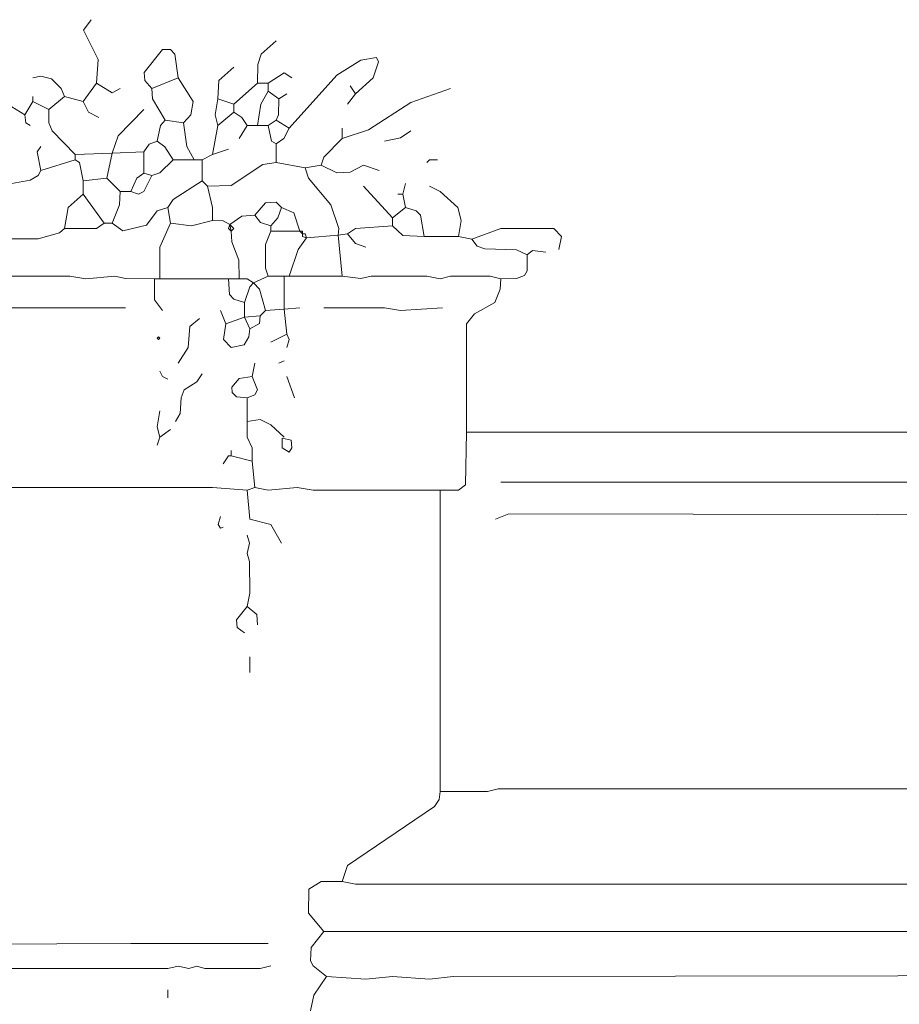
# Model space of a CAD drawing. Header units: millimetres. Extents: x 11 to 20000, y -4 to 8232.
# Tile 41 of 54: x 12745 to 14000, y 5745 to 7149. Entities that reach past the tile are written whole.
import ezdxf

# ---------------------------------------------------------------- set-up
doc = ezdxf.new("R2010")
doc.units = ezdxf.units.MM
doc.layers.add('ARCHITECTURE', color=7, linetype='Continuous', lineweight=13)
doc.layers.add('PLANTING', color=7, linetype='Continuous', lineweight=13)

msp = doc.modelspace()

# ---------------------------------------------------------------- linework, layer by layer
at = {"layer": 'ARCHITECTURE', "color": 7, "lineweight": 13}
for points in [[(13382.35294, 6561.08597), (15569.38348, 6561.08597), (15603.31821, 6564.85645)], [(13431.37296, 6489.44186), (15154.59989, 6489.44842), (15177.22285, 6493.21267), (15279.03281, 6493.20611), (15301.65724, 6489.44186), (15697.58484, 6493.20611), (15723.9819, 6489.44186)], [(13423.83066, 6436.65158), (13442.68518, 6444.1931), (15546.75905, 6440.42896), (15569.38348, 6444.19299), (15644.79638, 6444.0448), (15656.1086, 6440.57059), (15754.14593, 6436.65158)], [(13344.64559, 6048.26538), (13343.58869, 6036.95317), (13336.95633, 6026.69729), (13212.82432, 5942.53676), (13205.12862, 5920.06041)], [(13344.64559, 6048.26538), (13412.51844, 6048.41346), (13427.60181, 6052.02964), (15414.77941, 6052.02964), (15433.63688, 6048.27195), (15708.89706, 6048.25882), (15750.37896, 6040.72398)], [(13178.73303, 5848.41629), (13157.16493, 5874.81154), (13157.31278, 5908.74163), (13174.96188, 5919.91233), (13205.12862, 5920.06041)], [(13205.12862, 5920.06041), (13223.9819, 5916.28959), (13265.45962, 5916.28959), (13378.58179, 5916.28959), (13401.20622, 5916.28959), (13544.49514, 5916.28959), (13567.11957, 5916.28959), (13616.13835, 5916.28959), (13759.42726, 5916.28959), (13782.0517, 5916.28959), (14000.75373, 5916.28959), (14023.37817, 5916.28959), (15916.28959, 5920.06041), (15953.99887, 5916.28959), (15976.6233, 5923.831)], [(13178.73303, 5848.41629), (13161.08394, 5825.79186), (13160.0345, 5806.93824), (13163.8043, 5799.40317), (13182.50419, 5784.3138)], [(15999.24774, 5848.41629), (13178.73303, 5848.41629)], [(12100.30124, 5833.33337), (12364.25339, 5833.33337), (12386.87783, 5833.33337), (12466.06335, 5833.18507), (12481.14672, 5829.56923), (12903.46867, 5831.44796), (12922.32319, 5831.44796), (12944.94762, 5831.44796), (12967.57206, 5831.44796), (12990.19649, 5831.44796), (13088.23529, 5831.44796), (13099.54751, 5831.44796)], [(12443.43891, 5799.39661), (12477.37557, 5795.62602), (12956.25984, 5795.63258), (12971.34197, 5799.24186), (12986.42534, 5795.92229), (12997.73756, 5799.10034), (13009.04977, 5795.77421), (13088.23529, 5795.63258), (13103.31867, 5799.39661)], [(13182.50419, 5784.3138), (13239.06527, 5780.54299), (13276.77183, 5784.3138), (13329.56301, 5780.54299), (13363.49966, 5784.3138), (15901.20475, 5788.0845), (15927.60181, 5780.54299), (16006.78733, 5784.3138)], [(13159.87975, 5735.29412), (13164.706, 5757.91855), (13182.50419, 5784.3138)], [(12956.25984, 5754.14774), (12956.25984, 5765.45995)]]:
    msp.add_lwpolyline(points, dxfattribs=at)
at = {"layer": 'PLANTING', "color": 7, "lineweight": 13}
for points in [[(12854.44989, 7058.82353), (12857.17025, 7092.76018), (12835.89774, 7134.23857), (12846.90758, 7149.32127)], [(13084.46414, 7058.82353), (13084.61188, 7085.21844), (13089.43247, 7100.30192), (13110.85973, 7119.15509)], [(12933.63541, 7051.28179), (12923.52738, 7062.59434), (12922.47794, 7073.90622), (12948.71753, 7106.63857), (12960.02285, 7106.63857), (12966.36799, 7100.29502), (12971.34197, 7066.36527)], [(13129.71301, 6994.7207), (13197.58631, 7069.98744), (13231.52296, 7091.70419), (13253.98722, 7095.3198), (13256.71437, 7088.98281), (13249.32115, 7066.36527), (13223.9819, 7043.74084)], [(13050.52749, 7081.44796), (13029.10713, 7062.594), (13027.90305, 7036.1991)], [(12809.20102, 7039.96957), (12804.37353, 7051.28213), (12790.34649, 7065.16097), (12775.26437, 7068.93801), (12763.95215, 7066.36527)], [(12933.63541, 7051.28179), (12971.34197, 7066.36527)], [(12971.34197, 7066.36527), (12992.76222, 7032.42862), (12988.99242, 7013.57466), (12978.88428, 7002.26244)], [(13099.54751, 7058.82353), (13122.17885, 7073.59706), (13133.48416, 7066.36527)], [(12835.59536, 7032.42862), (12854.44989, 7058.82353)], [(12854.44989, 7058.82353), (12877.07432, 7044.9517), (12888.38654, 7051.28179)], [(12933.63541, 7051.28179), (12934.69186, 7036.1991), (12952.48869, 7006.03292)], [(13084.46414, 7058.82353), (13050.52749, 7028.65735)], [(13099.54751, 7058.82353), (13084.46414, 7058.82353)], [(13099.54751, 7058.82353), (13099.54751, 7047.51131)], [(13205.12862, 6979.63801), (13242.83518, 6991.99966), (13303.16742, 7031.23744), (13359.72851, 7051.28179)], [(13216.44084, 7055.05305), (13223.9819, 7043.74084)], [(12752.63993, 7013.57466), (12733.94005, 7024.89344), (12730.0155, 7039.96957)], [(12763.95215, 7039.96957), (12763.95215, 7032.42862)], [(12786.57658, 7021.1164), (12809.20102, 7039.96957)], [(12835.59536, 7032.42862), (12809.20102, 7039.96957)], [(13099.54751, 7047.51131), (13089.28473, 7028.65735), (13084.46414, 6998.49197)], [(13114.63088, 7036.1991), (13099.54751, 7047.51131)], [(13125.9431, 7043.74084), (13114.63088, 7036.1991)], [(13212.66968, 7028.65735), (13223.9819, 7043.74084)], [(12763.95215, 7032.42862), (12752.63993, 7013.57466)], [(12786.57658, 7021.1164), (12763.95215, 7032.42862)], [(12835.59536, 7032.42862), (12843.14457, 7017.35204), (12858.2198, 7009.80419)], [(13027.90305, 6998.49197), (13024.13314, 7013.57466), (13027.90305, 7036.1991)], [(13027.90305, 7036.1991), (13050.52749, 7028.65735)], [(13050.52749, 7017.34514), (13050.52749, 7028.65735)], [(13114.63088, 7036.1991), (13114.48314, 7013.58122), (13110.85973, 7006.03292)], [(12760.181, 6998.49197), (12753.83722, 7002.41731), (12752.63993, 7013.57466)], [(12786.57658, 7021.1164), (12786.72443, 7002.26244), (12791.40283, 6990.95679), (12824.28314, 6957.01357)], [(12877.07432, 6958.89921), (12885.67172, 6983.40848), (12922.32319, 7021.1164)], [(13027.90305, 6998.49197), (13050.52749, 7017.34514)], [(13050.52749, 7017.34514), (13061.83416, 7009.79762), (13069.38201, 6998.49197)], [(12941.17647, 6975.86753), (12946.00407, 6998.48507), (12952.48869, 7006.03292)], [(12952.48869, 7006.03292), (12978.88428, 7002.26244)], [(12993.9664, 6949.47183), (12983.71052, 6968.32579), (12978.88428, 7002.26244)], [(13020.36199, 6957.01357), (13027.90305, 6998.49197)], [(13058.0698, 6979.63801), (13069.38201, 6998.49197)], [(13069.38201, 6998.49197), (13084.46414, 6998.49197)], [(13099.54751, 6998.49197), (13084.46414, 6998.49197)], [(13099.54751, 6998.49197), (13110.85973, 7006.03292)], [(13110.85973, 6972.09627), (13104.51595, 6976.02195), (13099.54751, 6998.49197)], [(13129.71301, 6994.7207), (13110.85973, 7006.03292)], [(13129.71301, 6994.7207), (13122.02421, 6979.64457), (13110.85973, 6972.09627)], [(13205.12862, 6979.63801), (13205.12862, 6994.7207)], [(13265.45962, 6975.86753), (13288.08405, 6980.82919), (13303.16742, 6990.95023)], [(12775.26437, 6968.32579), (12769.97014, 6960.77749), (12775.26437, 6934.38914)], [(12922.32319, 6960.78405), (12930.01199, 6971.94219), (12941.17647, 6975.86753)], [(12963.8009, 6949.47183), (12952.34095, 6968.17749), (12941.17647, 6975.86753)], [(13110.85973, 6972.09627), (13110.85973, 6945.70136)], [(13174.96188, 6941.93088), (13178.88767, 6953.2431), (13205.12862, 6979.63801)], [(12877.07432, 6958.89921), (12824.28314, 6957.01357)], [(12824.28314, 6957.01357), (12824.28314, 6949.47183)], [(12869.53201, 6923.07692), (12877.07432, 6958.89921)], [(12922.32319, 6960.78405), (12877.07432, 6958.89921)], [(12922.32319, 6960.78405), (12922.32319, 6930.61867)], [(13020.36199, 6957.01357), (13005.27862, 6949.47183)], [(13020.36199, 6957.01357), (13042.98643, 6964.55532)], [(12775.26437, 6934.38914), (12824.28314, 6949.47183)], [(12835.59536, 6919.30645), (12830.62828, 6945.54649), (12824.28314, 6949.47183)], [(12963.8009, 6949.47183), (12944.94762, 6930.77308), (12933.63541, 6926.8474)], [(12993.9664, 6949.47183), (12963.8009, 6949.47183)], [(12993.9664, 6949.47183), (13005.27862, 6949.47183)], [(13005.27862, 6949.47183), (13005.27862, 6919.30645)], [(13012.82093, 6911.76471), (13046.75758, 6912.969), (13092.00645, 6942.82545), (13110.85973, 6945.70136)], [(13152.33744, 6938.15962), (13110.85973, 6945.70136)], [(13174.96188, 6941.93088), (13152.33744, 6938.15962)], [(13174.96188, 6941.93088), (13197.58631, 6930.76652), (13216.44084, 6931.81618), (13235.29412, 6941.78235), (13257.91855, 6934.38914)], [(13340.87523, 6949.47183), (13329.56301, 6949.47183), (13325.79186, 6945.70136)], [(12733.78541, 6915.53518), (12760.181, 6920.36244), (12771.33857, 6926.98914), (12775.26437, 6934.38914)], [(12903.46867, 6904.22296), (12912.20826, 6923.07036), (12922.32319, 6930.61867)], [(12903.46867, 6904.22296), (12914.78088, 6900.61391), (12922.31629, 6904.37783), (12933.63541, 6926.8474)], [(12933.63541, 6926.8474), (12922.32319, 6930.61867)], [(13152.33744, 6938.15962), (13157.16493, 6923.07692), (13188.85351, 6885.3698), (13200.23337, 6851.3655), (13199.47251, 6842.00577)], [(12869.53201, 6923.07692), (12835.59536, 6919.30645)], [(12835.59536, 6900.45249), (12835.59536, 6919.30645)], [(12869.53201, 6923.07692), (12888.38654, 6904.22296)], [(12956.25984, 6881.59853), (12963.80781, 6892.76324), (13005.27862, 6919.30645)], [(13012.82093, 6911.76471), (13005.27862, 6919.30645)], [(13012.82093, 6911.76471), (13020.21425, 6881.59853), (13020.36199, 6862.74536)], [(13235.29412, 6911.76471), (13276.77183, 6866.51584)], [(13291.8552, 6900.45249), (13295.62636, 6915.53518)], [(13371.04072, 6840.12093), (13374.80498, 6862.74536), (13369.84355, 6881.59853), (13344.64514, 6904.06889), (13329.56301, 6911.76471)], [(12835.59536, 6900.45249), (12814.16946, 6881.59853), (12809.20102, 6851.43314)], [(12835.59536, 6900.45249), (12865.7621, 6858.9741)], [(12877.07432, 6858.9741), (12887.3371, 6885.3698), (12888.38654, 6904.22296)], [(12903.46867, 6904.22296), (12888.38654, 6904.22296)], [(13291.8552, 6900.45249), (13284.31414, 6900.45249)], [(13291.8552, 6900.45249), (13295.62636, 6881.59853)], [(13118.40079, 6881.59853), (13110.85283, 6888.98541), (13095.77636, 6887.93597), (13080.69423, 6870.28631)], [(12877.07432, 6858.9741), (12892.15645, 6847.96505), (12925.93835, 6856.40136), (12941.17647, 6876.77206), (12956.25984, 6881.59853)], [(12956.25984, 6881.59853), (12960.02975, 6858.9741)], [(13044.87138, 6857.08925), (13061.83971, 6869.0888), (13080.69423, 6870.28631)], [(13103.31867, 6855.20362), (13088.38303, 6860.17183), (13080.69423, 6870.28631)], [(13118.40079, 6881.59853), (13113.42681, 6866.51584), (13103.31867, 6855.20362)], [(13118.40079, 6881.59853), (13136.19898, 6873.90271), (13144.79638, 6847.66188)], [(13295.62636, 6881.59853), (13276.77183, 6866.51584)], [(13295.62636, 6881.59853), (13310.70158, 6876.63032), (13317.05226, 6870.27975), (13322.0207, 6840.12093)], [(12809.20102, 6851.43314), (12854.44989, 6851.58756), (12865.7621, 6858.9741)], [(12877.07432, 6858.9741), (12865.7621, 6858.9741)], [(12944.94762, 6779.78857), (12945.09548, 6825.03744), (12960.02975, 6858.9741)], [(13020.36199, 6862.74536), (12990.19649, 6855.35192), (12960.02975, 6858.9741)], [(13020.36199, 6862.74536), (13035.51312, 6862.52296), (13044.87138, 6857.08925)], [(13046.75758, 6847.66188), (13042.98643, 6851.43314), (13044.87138, 6857.08925)], [(13046.75758, 6847.66188), (13050.52749, 6851.43314), (13044.87138, 6857.08925)], [(13044.87138, 6857.08925), (13046.75758, 6847.66188)], [(13103.31867, 6855.20362), (13103.31867, 6847.66188)], [(13212.66968, 6843.8914), (13223.9819, 6851.27828), (13276.77183, 6855.20362)], [(13276.77183, 6855.20362), (13276.77183, 6866.51584)], [(13276.77183, 6855.20362), (13291.8552, 6841.32523), (13322.0207, 6840.12093)], [(12714.93213, 6847.66188), (12733.78541, 6836.49796), (12771.49321, 6836.49796), (12801.65181, 6845.08258), (12809.20102, 6851.43314)], [(13046.75758, 6847.66188), (13047.81403, 6832.57919), (13057.92206, 6806.18428), (13058.0698, 6779.78857)], [(13099.54751, 6783.55984), (13095.9241, 6794.87206), (13095.9241, 6828.80871), (13103.31867, 6847.66188)], [(13144.79638, 6847.66188), (13103.31867, 6847.66188)], [(13148.56753, 6843.8914), (13148.56753, 6847.66188), (13144.79638, 6847.66188)], [(13148.56753, 6843.8914), (13144.79638, 6847.66188)], [(13148.56753, 6843.8914), (13152.33744, 6843.8914), (13154.22364, 6838.23529)], [(13148.56753, 6843.8914), (13148.56753, 6840.12093), (13154.22364, 6838.23529)], [(13154.22364, 6838.23529), (13199.47251, 6842.00577)], [(13212.66968, 6843.8914), (13199.47251, 6842.00577)], [(13199.47251, 6842.00577), (13205.12862, 6783.55984)], [(13212.66968, 6843.8914), (13223.9819, 6830.01301), (13239.06527, 6825.03744)], [(13389.894, 6836.34966), (13431.37296, 6851.28484), (13506.78733, 6851.27828), (13517.94491, 6840.12059), (13514.32839, 6821.26697)], [(13154.22364, 6838.23529), (13142.2224, 6821.26697), (13129.71301, 6783.55984)], [(13371.04072, 6840.12093), (13322.0207, 6840.12093)], [(13371.04072, 6840.12093), (13389.894, 6836.34966)], [(13389.894, 6836.34966), (13397.44321, 6826.23518), (13408.74853, 6822.3164), (13453.9974, 6821.11867), (13469.07952, 6813.72523)], [(13469.07952, 6813.72523), (13468.92477, 6791.10735), (13465.15498, 6784.61584), (13453.9974, 6779.93688), (13431.37296, 6779.78857)], [(13469.07952, 6813.72523), (13476.62873, 6819.92127), (13495.47511, 6817.49649)], [(12658.37104, 6779.78857), (12680.99548, 6783.55984), (12816.74208, 6783.55328), (12839.36652, 6779.78891), (12880.84423, 6783.55328), (12895.9276, 6779.93688), (12937.40532, 6779.78857)], [(12944.94762, 6779.78857), (12937.40532, 6779.78857)], [(12937.40532, 6779.78857), (12937.55995, 6749.62319), (12948.71753, 6734.53971)], [(12944.94762, 6779.78857), (13042.98643, 6779.78857)], [(13058.0698, 6779.78857), (13042.98643, 6779.78857)], [(13065.61086, 6745.85192), (13050.53439, 6750.67919), (13044.19061, 6757.1707), (13042.98643, 6779.78857)], [(13078.80803, 6774.13247), (13069.44977, 6779.56686), (13058.0698, 6779.78857)], [(13078.80803, 6774.13247), (13073.22647, 6768.39593), (13065.61086, 6745.85192)], [(13078.80803, 6774.13247), (13099.54751, 6783.55984)], [(13078.80803, 6774.13247), (13086.96346, 6764.77342), (13095.77636, 6734.53971)], [(13122.17195, 6783.55984), (13099.54751, 6783.55984)], [(13122.17195, 6783.55984), (13129.71301, 6783.55984)], [(13122.17195, 6783.55984), (13122.17195, 6736.42534)], [(13205.12862, 6783.55984), (13129.71301, 6783.55984)], [(13205.12862, 6783.55984), (13231.52296, 6779.94344), (13246.60633, 6783.41154), (13325.79186, 6783.55328), (13344.64514, 6779.8017), (13359.72851, 6783.41154), (13416.28959, 6783.55328), (13431.37296, 6779.78857)], [(13382.35294, 6561.08597), (13382.50758, 6715.68654), (13393.66516, 6729.71324), (13422.77421, 6746.00023), (13430.32353, 6764.70588), (13431.37296, 6779.78857)], [(13065.61086, 6745.85192), (13065.61086, 6725.11312)], [(12699.84876, 6738.31097), (12895.9276, 6738.31097)], [(13039.21527, 6715.68654), (13031.67421, 6734.53971)], [(13095.77636, 6734.53971), (13088.23529, 6726.99876)], [(13122.17195, 6736.42534), (13095.77636, 6734.53971)], [(13122.17195, 6736.42534), (13144.79638, 6738.31097)], [(13125.9431, 6700.60305), (13122.17195, 6736.42534)], [(13178.73303, 6738.31097), (13265.45962, 6738.30441), (13288.08405, 6734.53971), (13348.41629, 6738.31097)], [(12971.34197, 6659.12545), (12985.22817, 6681.74989), (12987.62952, 6711.76776), (13001.50871, 6723.22749)], [(13073.15192, 6708.1448), (13072.09548, 6696.83258), (13065.46312, 6685.67523), (13046.75758, 6681.9043), (13035.60011, 6693.0621), (13039.21527, 6715.68654)], [(13039.21527, 6715.68654), (13065.61086, 6725.11312)], [(13065.61086, 6725.11312), (13088.23529, 6726.99876)], [(13073.15192, 6708.1448), (13065.61086, 6725.11312)], [(13073.15192, 6708.1448), (13087.03111, 6715.83405), (13088.23529, 6726.99876)], [(13125.9431, 6700.60305), (13103.31867, 6689.29084)], [(13125.9431, 6700.60305), (13129.41742, 6693.05554), (13125.9431, 6681.74989)], [(13080.69423, 6659.12545), (13076.92308, 6640.27149)], [(13114.63088, 6659.12545), (13122.17195, 6662.89593)], [(12956.25984, 6636.50102), (12948.71753, 6640.27149), (12944.94762, 6647.81324)], [(12967.57206, 6576.16867), (12974.05679, 6587.48122), (12975.26086, 6610.10532), (12979.94072, 6621.26968), (12997.58982, 6632.87805), (13005.27862, 6644.04197)], [(13076.92308, 6640.27149), (13058.07534, 6637.39559), (13047.82093, 6625.18846), (13047.96867, 6617.65362), (13054.30554, 6611.30962), (13069.38201, 6610.10532)], [(13076.92308, 6640.27149), (13084.30249, 6621.41787), (13080.53959, 6614.031), (13069.38201, 6610.10532)], [(13125.9431, 6640.27149), (13137.25532, 6610.10532)], [(13069.38201, 6610.10532), (13069.38201, 6576.16867)], [(12944.94762, 6553.54423), (12941.17647, 6568.62771), (12944.94762, 6591.25215)], [(13122.17195, 6553.54423), (13103.31867, 6571.34219), (13088.23529, 6578.88314), (13069.38201, 6576.16867)], [(13069.38201, 6576.16867), (13069.53676, 6553.54423), (13076.76844, 6538.46154), (13076.92308, 6519.60758)], [(12944.94762, 6553.54423), (12960.02975, 6564.85645)], [(13382.35294, 6561.08597), (13381.14876, 6485.67783), (13371.04072, 6478.28428), (13344.64559, 6478.12964)], [(12944.94762, 6553.54423), (12941.17647, 6542.23201)], [(13046.75758, 6527.14932), (13046.75758, 6534.69106)], [(13035.44536, 6515.8371), (13042.98643, 6527.14932), (13046.75758, 6527.14932)], [(13046.75758, 6527.14932), (13076.92308, 6519.60758)], [(13076.92308, 6519.60758), (13080.69423, 6481.90045)], [(13069.38201, 6478.12964), (13020.36199, 6481.89389), (12522.62443, 6481.90045)], [(13069.38201, 6478.12964), (13080.69423, 6481.90045)], [(13069.38201, 6478.12964), (13073.51369, 6437.02025), (13103.16957, 6428.95554), (13118.40079, 6402.71493)], [(13080.69423, 6481.90045), (13099.54751, 6478.1362), (13141.02523, 6481.90045), (13163.64966, 6478.1362), (13344.64559, 6478.12964)], [(13344.64559, 6048.26538), (13344.64559, 6070.88982), (13344.64559, 6365.00747), (13344.64559, 6387.6319), (13344.64559, 6402.71493), (13344.64559, 6478.12964)], [(13031.67421, 6440.4224), (13028.06459, 6429.1233), (13031.67421, 6423.82251), (13035.44536, 6425.33937)], [(13069.38201, 6312.21719), (13073.15192, 6331.07081), (13073.00407, 6376.31968), (13069.53676, 6387.6319), (13072.85633, 6402.71493), (13069.38201, 6414.02715)], [(13069.38201, 6312.21719), (13054.45328, 6293.36357), (13055.50283, 6282.05792), (13065.61086, 6274.50973)], [(13069.38201, 6312.21719), (13083.40215, 6300.89842), (13084.46414, 6285.82195)], [(13073.15192, 6240.57308), (13073.15192, 6217.94864)]]:
    msp.add_lwpolyline(points, dxfattribs=at)
for points in [[(12941.17647, 6694.94717), (12943.06188, 6696.83258), (12944.94717, 6694.94717), (12943.06188, 6693.06188)], [(13119.60486, 6552.33993), (13119.60486, 6538.46833), (13129.55826, 6532.27896), (13133.32952, 6538.46833), (13132.27998, 6549.61889)]]:
    msp.add_lwpolyline(points, close=True, dxfattribs=at)

doc.saveas('drawing.dxf')
